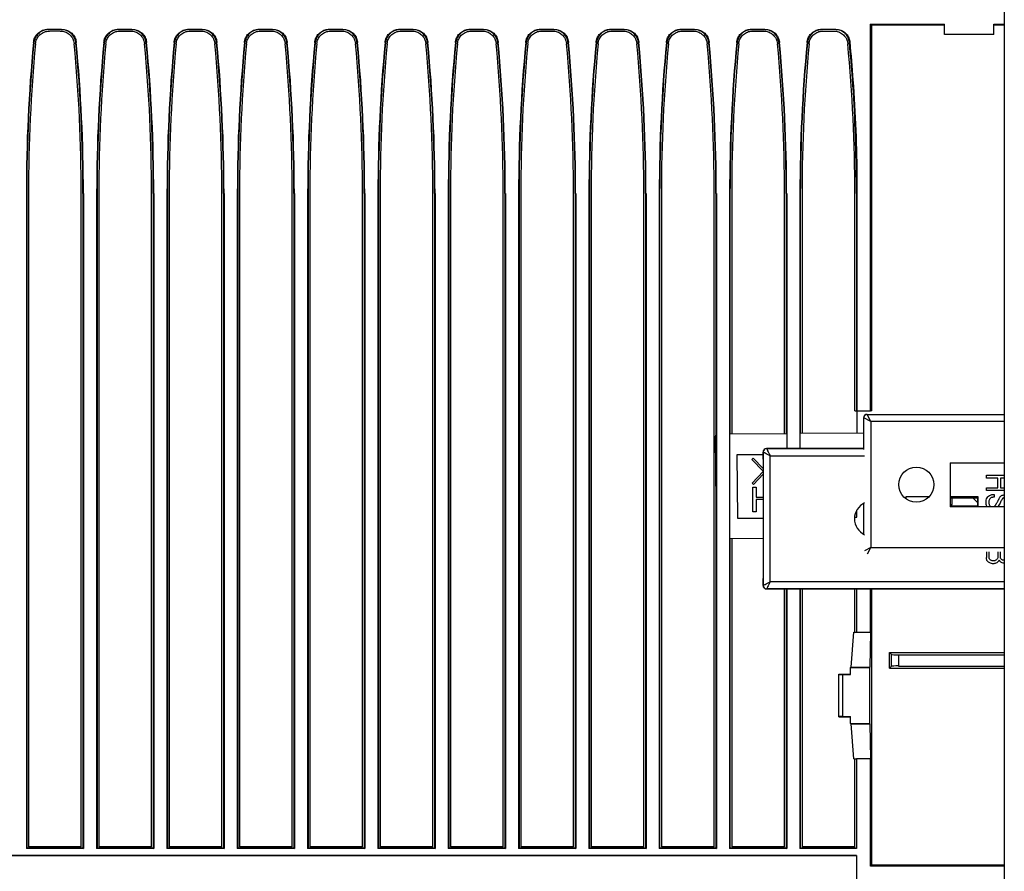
# Model space of a CAD drawing. Header units: millimetres. Extents: x 25 to 1935, y 715 to 2336.
# Tile 232 of 252: x 1741 to 1769, y 990 to 1014. Entities that reach past the tile are written whole.
import ezdxf

# ---------------------------------------------------------------- set-up
doc = ezdxf.new("R2010")
doc.units = ezdxf.units.MM
doc.header["$LTSCALE"] = 2
doc.layers.get('0').update_dxf_attribs({"color": 2})

msp = doc.modelspace()

# ---------------------------------------------------------------- linework, layer by layer
at = {"color": 2, "linetype": 'Continuous', "lineweight": 30}
for p, q in [((1769.013, 1017.107), (1769.013, 965.811)), ((1765.213, 1014.02), (1767.313, 1014.02)), ((1765.213, 1003.02), (1765.213, 1014.02)), ((1765.247, 1013.987), (1765.213, 1014.02)), ((1767.313, 1013.987), (1765.247, 1013.987)), ((1765.247, 1003.02), (1765.247, 1013.987)), ((1767.313, 1013.72), (1767.313, 1014.02)), ((1768.713, 1014.02), (1769.013, 1014.02)), ((1768.713, 1013.72), (1768.713, 1014.02)), ((1769.013, 1013.987), (1768.713, 1013.987)), ((1741.822, 1013.872), (1742.205, 1013.872)), ((1742.194, 1013.86), (1741.832, 1013.86)), ((1742.165, 1013.82), (1741.861, 1013.82)), ((1743.822, 1013.872), (1744.205, 1013.872)), ((1743.832, 1013.86), (1744.194, 1013.86)), ((1743.861, 1013.82), (1744.165, 1013.82)), ((1745.822, 1013.872), (1746.205, 1013.872)), ((1745.832, 1013.86), (1746.194, 1013.86)), ((1745.861, 1013.82), (1746.165, 1013.82)), ((1747.822, 1013.872), (1748.205, 1013.872)), ((1747.832, 1013.86), (1748.194, 1013.86)), ((1747.861, 1013.82), (1748.165, 1013.82)), ((1749.822, 1013.872), (1750.205, 1013.872)), ((1749.832, 1013.86), (1750.194, 1013.86)), ((1749.861, 1013.82), (1750.165, 1013.82)), ((1751.822, 1013.872), (1752.205, 1013.872)), ((1751.832, 1013.86), (1752.194, 1013.86)), ((1751.861, 1013.82), (1752.165, 1013.82)), ((1753.822, 1013.872), (1754.205, 1013.872)), ((1753.832, 1013.86), (1754.194, 1013.86)), ((1753.861, 1013.82), (1754.165, 1013.82)), ((1755.822, 1013.872), (1756.205, 1013.872)), ((1755.832, 1013.86), (1756.194, 1013.86)), ((1755.861, 1013.82), (1756.165, 1013.82)), ((1757.822, 1013.872), (1758.205, 1013.872)), ((1757.832, 1013.86), (1758.194, 1013.86)), ((1757.861, 1013.82), (1758.165, 1013.82)), ((1759.822, 1013.872), (1760.205, 1013.872)), ((1759.832, 1013.86), (1760.194, 1013.86)), ((1759.861, 1013.82), (1760.165, 1013.82)), ((1761.822, 1013.872), (1762.205, 1013.872)), ((1761.832, 1013.86), (1762.194, 1013.86)), ((1761.861, 1013.82), (1762.165, 1013.82)), ((1763.822, 1013.872), (1764.223, 1013.872)), ((1764.212, 1013.86), (1763.832, 1013.86)), ((1763.861, 1013.82), (1764.165, 1013.82)), ((1768.713, 1013.72), (1767.313, 1013.72)), ((1741.414, 1013.48), (1741.404, 1013.491)), ((1742.623, 1013.491), (1742.612, 1013.48)), ((1743.414, 1013.48), (1743.404, 1013.491)), ((1744.623, 1013.491), (1744.612, 1013.48)), ((1745.414, 1013.48), (1745.404, 1013.491)), ((1746.623, 1013.491), (1746.612, 1013.48)), ((1747.414, 1013.48), (1747.404, 1013.491)), ((1748.623, 1013.491), (1748.612, 1013.48)), ((1749.414, 1013.48), (1749.404, 1013.491)), ((1750.623, 1013.491), (1750.612, 1013.48)), ((1751.414, 1013.48), (1751.404, 1013.491)), ((1752.623, 1013.491), (1752.612, 1013.48)), ((1753.414, 1013.48), (1753.404, 1013.491)), ((1754.623, 1013.491), (1754.612, 1013.48)), ((1755.414, 1013.48), (1755.404, 1013.491)), ((1756.623, 1013.491), (1756.612, 1013.48)), ((1757.414, 1013.48), (1757.404, 1013.491)), ((1758.623, 1013.491), (1758.612, 1013.48)), ((1759.414, 1013.48), (1759.404, 1013.491)), ((1760.623, 1013.491), (1760.612, 1013.48)), ((1761.414, 1013.48), (1761.404, 1013.491)), ((1762.623, 1013.491), (1762.612, 1013.48)), ((1763.414, 1013.48), (1763.404, 1013.491)), ((1741.202, 1009.204), (1741.202, 990.569)), ((1741.202, 1009.204), (1741.213, 1009.204)), ((1741.213, 1009.204), (1741.213, 990.58)), ((1741.263, 1009.204), (1741.263, 990.62)), ((1742.763, 990.62), (1742.763, 1009.204)), ((1742.813, 1009.204), (1742.813, 990.58)), ((1742.825, 1009.204), (1742.813, 1009.204)), ((1742.825, 1009.204), (1742.825, 990.569)), ((1743.202, 1009.204), (1743.202, 990.569)), ((1743.202, 1009.204), (1743.213, 1009.204)), ((1743.213, 1009.204), (1743.213, 990.58)), ((1743.263, 1009.204), (1743.263, 990.62)), ((1744.763, 990.62), (1744.763, 1009.204)), ((1744.813, 1009.204), (1744.813, 990.58)), ((1744.825, 1009.204), (1744.813, 1009.204)), ((1744.825, 1009.204), (1744.825, 990.569)), ((1745.202, 1009.204), (1745.202, 990.569)), ((1745.202, 1009.204), (1745.213, 1009.204)), ((1745.213, 1009.204), (1745.213, 990.58)), ((1745.263, 1009.204), (1745.263, 990.62)), ((1746.763, 990.62), (1746.763, 1009.204)), ((1746.813, 1009.204), (1746.813, 990.58)), ((1746.825, 1009.204), (1746.813, 1009.204)), ((1746.825, 1009.204), (1746.825, 990.569)), ((1747.202, 1009.204), (1747.202, 990.569)), ((1747.202, 1009.204), (1747.213, 1009.204)), ((1747.213, 1009.204), (1747.213, 990.58)), ((1747.263, 1009.204), (1747.263, 990.62)), ((1748.763, 990.62), (1748.763, 1009.204)), ((1748.813, 1009.204), (1748.813, 990.58)), ((1748.825, 1009.204), (1748.813, 1009.204)), ((1748.825, 1009.204), (1748.825, 990.569)), ((1749.202, 1009.204), (1749.202, 990.569)), ((1749.202, 1009.204), (1749.213, 1009.204)), ((1749.213, 1009.204), (1749.213, 990.58)), ((1749.263, 1009.204), (1749.263, 990.62)), ((1750.763, 990.62), (1750.763, 1009.204)), ((1750.813, 1009.204), (1750.813, 990.58)), ((1750.825, 1009.204), (1750.813, 1009.204)), ((1750.825, 1009.204), (1750.825, 990.569)), ((1751.202, 1009.204), (1751.202, 990.569)), ((1751.202, 1009.204), (1751.213, 1009.204)), ((1751.213, 1009.204), (1751.213, 990.58)), ((1751.263, 1009.204), (1751.263, 990.62)), ((1752.763, 990.62), (1752.763, 1009.204)), ((1752.813, 1009.204), (1752.813, 990.58)), ((1752.825, 1009.204), (1752.813, 1009.204)), ((1752.825, 1009.204), (1752.825, 990.569)), ((1753.202, 1009.204), (1753.202, 990.569)), ((1753.202, 1009.204), (1753.213, 1009.204)), ((1753.213, 1009.204), (1753.213, 990.58)), ((1753.263, 1009.204), (1753.263, 990.62)), ((1754.763, 990.62), (1754.763, 1009.204)), ((1754.813, 1009.204), (1754.813, 990.58)), ((1754.825, 1009.204), (1754.813, 1009.204)), ((1754.825, 1009.204), (1754.825, 990.569)), ((1755.202, 1009.204), (1755.202, 990.569)), ((1755.202, 1009.204), (1755.213, 1009.204)), ((1755.213, 1009.204), (1755.213, 990.58)), ((1755.263, 1009.204), (1755.263, 990.62)), ((1756.763, 990.62), (1756.763, 1009.204)), ((1756.813, 1009.204), (1756.813, 990.58)), ((1756.825, 1009.204), (1756.813, 1009.204)), ((1756.825, 1009.204), (1756.825, 990.569)), ((1757.202, 1009.204), (1757.202, 990.569)), ((1757.202, 1009.204), (1757.213, 1009.204)), ((1757.213, 1009.204), (1757.213, 990.58)), ((1757.263, 1009.204), (1757.263, 990.62)), ((1758.763, 990.62), (1758.763, 1009.204)), ((1758.813, 1009.204), (1758.813, 990.58)), ((1758.825, 1009.204), (1758.813, 1009.204)), ((1758.825, 1009.204), (1758.825, 990.569)), ((1759.202, 1009.204), (1759.202, 990.569)), ((1759.202, 1009.204), (1759.213, 1009.204)), ((1759.213, 1009.204), (1759.213, 990.58)), ((1759.263, 1009.204), (1759.263, 990.62)), ((1760.763, 990.62), (1760.763, 1009.204)), ((1760.813, 1009.204), (1760.813, 1002.334)), ((1760.825, 1009.204), (1760.813, 1009.204)), ((1760.825, 1009.204), (1760.825, 990.569)), ((1761.202, 1009.204), (1761.202, 990.569)), ((1761.202, 1009.204), (1761.213, 1009.204)), ((1761.213, 1009.204), (1761.213, 1002.361)), ((1761.263, 1009.204), (1761.263, 1002.361)), ((1762.763, 1002.375), (1762.763, 1009.204)), ((1762.813, 1009.204), (1762.813, 1002.375)), ((1762.825, 1009.204), (1762.813, 1009.204)), ((1762.825, 1009.204), (1762.825, 1001.944)), ((1763.202, 1009.204), (1763.202, 1001.944)), ((1763.202, 1009.204), (1763.213, 1009.204)), ((1763.213, 1009.204), (1763.213, 1002.379)), ((1763.263, 1009.204), (1763.263, 1002.379)), ((1764.763, 1009.004), (1764.763, 1009.204)), ((1764.813, 1009.204), (1764.813, 1003.02)), ((1764.825, 1009.204), (1764.813, 1009.204)), ((1764.825, 1009.204), (1764.825, 1003.02)), ((1764.763, 1003.02), (1764.763, 1009.004)), ((1764.763, 1003.02), (1764.813, 1003.02)), ((1764.813, 1003.02), (1764.825, 1003.02)), ((1764.825, 1003.02), (1765.213, 1003.02)), ((1764.825, 1003.02), (1764.825, 1002.393)), ((1765.247, 1003.02), (1765.213, 1003.02)), ((1765.015, 1002.815), (1765.013, 1002.817)), ((1765.013, 1002.817), (1765.013, 1002.617)), ((1765.215, 1002.715), (1765.015, 1002.815)), ((1765.015, 1001.914), (1765.015, 1002.815)), ((1765.113, 1002.917), (1765.115, 1002.915)), ((1765.113, 1002.917), (1769.013, 1002.917)), ((1765.215, 1002.715), (1765.115, 1002.915)), ((1765.115, 1002.915), (1769.013, 1002.915)), ((1765.013, 1002.617), (1765.013, 1001.943)), ((1765.215, 1002.715), (1765.215, 999.126)), ((1769.013, 1002.715), (1765.215, 1002.715)), ((1760.818, 1000.396), (1760.801, 1002.297)), ((1761.209, 1002.361), (1762.818, 1002.375)), ((1763.209, 1002.379), (1765.013, 1002.395)), ((1762.255, 1001.942), (1762.253, 1001.944)), ((1762.253, 1001.944), (1765.013, 1001.944)), ((1765.014, 1001.942), (1762.255, 1001.942)), ((1762.153, 1001.769), (1761.405, 1001.762)), ((1761.405, 1001.762), (1761.422, 999.963)), ((1761.835, 1001.63), (1761.871, 1001.67)), ((1762.153, 1001.306), (1761.835, 1001.63)), ((1761.871, 1001.67), (1762.153, 1001.381)), ((1762.155, 1001.842), (1762.153, 1001.844)), ((1762.153, 1001.644), (1762.153, 1001.844)), ((1762.153, 1001.644), (1762.153, 998.251)), ((1762.155, 1001.842), (1762.155, 998.052)), ((1762.355, 998.152), (1762.355, 1001.742)), ((1762.355, 1001.742), (1765.042, 1001.742)), ((1767.471, 1001.541), (1769.013, 1001.541)), ((1767.471, 1001.541), (1767.471, 1000.299)), ((1767.471, 1001.541), (1767.476, 1001.536)), ((1761.841, 1000.965), (1762.153, 1001.294)), ((1762.153, 1001.218), (1761.878, 1000.925)), ((1768.504, 1001.188), (1769.013, 1001.188)), ((1768.504, 1001.107), (1768.504, 1001.188)), ((1768.828, 1001.107), (1768.504, 1001.107)), ((1768.828, 1000.829), (1768.828, 1001.107)), ((1769.013, 1001.107), (1768.905, 1001.107)), ((1768.905, 1001.107), (1768.905, 1000.829)), ((1760.813, 1000.895), (1760.813, 990.58)), ((1761.878, 1000.925), (1761.841, 1000.965)), ((1761.86, 1000.844), (1761.956, 1000.845)), ((1761.866, 1000.144), (1761.86, 1000.844)), ((1761.956, 1000.845), (1761.958, 1000.565)), ((1768.504, 1000.748), (1768.504, 1000.829)), ((1768.504, 1000.829), (1768.828, 1000.829)), ((1768.905, 1000.829), (1769.013, 1000.829)), ((1761.958, 1000.565), (1762.153, 1000.566)), ((1762.153, 1000.499), (1761.959, 1000.497)), ((1761.959, 1000.497), (1761.962, 1000.145)), ((1766.868, 1000.568), (1766.211, 1000.568)), ((1766.211, 1000.568), (1766.211, 1000.522)), ((1766.222, 1000.558), (1766.211, 1000.568)), ((1768.274, 1000.568), (1767.476, 1000.568)), ((1767.497, 1000.547), (1768.253, 1000.547)), ((1767.524, 1000.547), (1767.524, 1000.352)), ((1768.253, 1000.414), (1768.12, 1000.547)), ((1768.253, 1000.547), (1768.274, 1000.568)), ((1768.253, 1000.547), (1768.253, 1000.32)), ((1768.274, 1000.305), (1768.274, 1000.568)), ((1769.013, 1000.748), (1768.504, 1000.748)), ((1768.722, 1000.639), (1768.722, 1000.56)), ((1765.013, 1000.386), (1765.013, 999.508)), ((1765.015, 999.508), (1765.015, 1000.387)), ((1767.471, 1000.299), (1767.524, 1000.352)), ((1767.471, 1000.299), (1769.013, 1000.299)), ((1767.534, 1000.32), (1767.524, 1000.352)), ((1767.534, 1000.32), (1768.258, 1000.32)), ((1768.613, 1000.311), (1768.625, 1000.302)), ((1761.422, 999.963), (1762.153, 999.969)), ((1761.962, 1000.145), (1761.866, 1000.144)), ((1764.755, 999.992), (1764.821, 999.993)), ((1764.821, 999.993), (1764.82, 1000.196)), ((1761.209, 999.385), (1762.153, 999.394)), ((1761.213, 999.385), (1761.213, 990.58)), ((1761.263, 999.386), (1761.263, 990.62)), ((1765.215, 999.126), (1765.042, 999.039)), ((1765.128, 998.952), (1765.215, 999.126)), ((1765.215, 999.126), (1769.013, 999.126)), ((1768.504, 999.006), (1768.504, 998.843)), ((1768.581, 998.861), (1768.581, 999.006)), ((1768.828, 999.006), (1768.828, 998.861)), ((1768.905, 998.85), (1768.905, 999.006)), ((1762.153, 998.051), (1762.153, 998.251)), ((1762.153, 998.051), (1762.155, 998.052)), ((1769.013, 998.152), (1762.355, 998.152)), ((1762.253, 997.951), (1762.255, 997.952)), ((1769.013, 997.951), (1762.253, 997.951)), ((1762.255, 997.952), (1769.013, 997.952)), ((1762.763, 990.62), (1762.763, 997.951)), ((1762.813, 997.951), (1762.813, 990.58)), ((1762.825, 997.951), (1762.825, 990.569)), ((1763.202, 997.951), (1763.202, 990.569)), ((1763.213, 997.951), (1763.213, 990.58)), ((1763.263, 997.951), (1763.263, 990.62)), ((1764.763, 996.72), (1764.763, 997.951)), ((1764.813, 997.951), (1764.813, 996.72)), ((1765.213, 996.72), (1765.213, 997.951)), ((1765.247, 990.104), (1765.247, 997.951)), ((1764.663, 995.728), (1764.731, 996.72)), ((1764.731, 996.72), (1764.813, 996.72)), ((1764.813, 996.72), (1765.213, 996.72)), ((1765.213, 996.72), (1765.189, 995.728)), ((1765.81, 996.084), (1765.753, 996.14)), ((1765.753, 996.14), (1769.013, 996.14)), ((1765.753, 995.7), (1765.753, 996.14)), ((1765.81, 995.757), (1765.81, 996.084)), ((1766.01, 996.08), (1766.01, 995.76)), ((1766.01, 996.08), (1769.013, 996.08)), ((1764.643, 995.72), (1764.663, 995.728)), ((1764.663, 995.728), (1765.189, 995.728)), ((1765.189, 995.728), (1765.182, 995.72)), ((1765.81, 995.757), (1765.753, 995.7)), ((1766.01, 995.76), (1769.013, 995.76)), ((1764.313, 995.522), (1764.313, 995.527)), ((1764.313, 995.527), (1764.643, 995.527)), ((1764.313, 994.319), (1764.313, 995.522)), ((1764.413, 995.52), (1764.413, 994.32)), ((1764.413, 995.52), (1764.643, 995.52)), ((1764.643, 995.72), (1765.182, 995.72)), ((1764.643, 995.52), (1764.643, 995.72)), ((1765.182, 995.72), (1765.182, 994.12)), ((1765.753, 995.7), (1769.013, 995.7)), ((1764.313, 994.313), (1764.313, 994.319)), ((1764.313, 994.313), (1764.643, 994.313)), ((1764.413, 994.32), (1764.643, 994.32)), ((1764.643, 994.12), (1764.643, 994.32)), ((1764.643, 994.12), (1765.182, 994.12)), ((1764.663, 994.113), (1764.643, 994.12)), ((1764.663, 994.113), (1765.189, 994.113)), ((1764.731, 993.12), (1764.663, 994.113)), ((1765.182, 994.12), (1765.189, 994.113)), ((1765.189, 994.113), (1765.213, 993.12)), ((1764.731, 993.12), (1764.813, 993.12)), ((1764.763, 990.62), (1764.763, 993.12)), ((1765.213, 993.12), (1764.813, 993.12)), ((1764.813, 993.12), (1764.813, 990.569)), ((1765.213, 990.07), (1765.213, 993.12)), ((1741.213, 990.58), (1741.202, 990.569)), ((1742.825, 990.569), (1741.202, 990.569)), ((1742.813, 990.58), (1741.213, 990.58)), ((1742.763, 990.62), (1741.263, 990.62)), ((1742.813, 990.58), (1742.825, 990.569)), ((1743.213, 990.58), (1743.202, 990.569)), ((1744.825, 990.569), (1743.202, 990.569)), ((1744.813, 990.58), (1743.213, 990.58)), ((1744.763, 990.62), (1743.263, 990.62)), ((1744.813, 990.58), (1744.825, 990.569)), ((1745.213, 990.58), (1745.202, 990.569)), ((1746.825, 990.569), (1745.202, 990.569)), ((1746.813, 990.58), (1745.213, 990.58)), ((1746.763, 990.62), (1745.263, 990.62)), ((1746.813, 990.58), (1746.825, 990.569)), ((1747.213, 990.58), (1747.202, 990.569)), ((1748.825, 990.569), (1747.202, 990.569)), ((1748.813, 990.58), (1747.213, 990.58)), ((1748.763, 990.62), (1747.263, 990.62)), ((1748.813, 990.58), (1748.825, 990.569)), ((1749.213, 990.58), (1749.202, 990.569)), ((1750.825, 990.569), (1749.202, 990.569)), ((1750.813, 990.58), (1749.213, 990.58)), ((1750.763, 990.62), (1749.263, 990.62)), ((1750.813, 990.58), (1750.825, 990.569)), ((1751.213, 990.58), (1751.202, 990.569)), ((1752.825, 990.569), (1751.202, 990.569)), ((1752.813, 990.58), (1751.213, 990.58)), ((1752.763, 990.62), (1751.263, 990.62)), ((1752.813, 990.58), (1752.825, 990.569)), ((1753.213, 990.58), (1753.202, 990.569)), ((1754.825, 990.569), (1753.202, 990.569)), ((1754.813, 990.58), (1753.213, 990.58)), ((1754.763, 990.62), (1753.263, 990.62)), ((1754.813, 990.58), (1754.825, 990.569)), ((1755.213, 990.58), (1755.202, 990.569)), ((1756.825, 990.569), (1755.202, 990.569)), ((1756.813, 990.58), (1755.213, 990.58)), ((1756.763, 990.62), (1755.263, 990.62)), ((1756.813, 990.58), (1756.825, 990.569)), ((1757.213, 990.58), (1757.202, 990.569)), ((1758.825, 990.569), (1757.202, 990.569)), ((1758.813, 990.58), (1757.213, 990.58)), ((1758.763, 990.62), (1757.263, 990.62)), ((1758.813, 990.58), (1758.825, 990.569)), ((1759.213, 990.58), (1759.202, 990.569)), ((1760.825, 990.569), (1759.202, 990.569)), ((1760.813, 990.58), (1759.213, 990.58)), ((1760.763, 990.62), (1759.263, 990.62)), ((1760.813, 990.58), (1760.825, 990.569)), ((1761.213, 990.58), (1761.202, 990.569)), ((1762.825, 990.569), (1761.202, 990.569)), ((1762.813, 990.58), (1761.213, 990.58)), ((1762.763, 990.62), (1761.263, 990.62)), ((1762.813, 990.58), (1762.825, 990.569)), ((1763.213, 990.58), (1763.202, 990.569)), ((1764.813, 990.569), (1763.202, 990.569)), ((1764.813, 990.58), (1763.213, 990.58)), ((1764.763, 990.62), (1763.263, 990.62)), ((1764.813, 990.369), (1661.213, 990.369)), ((1764.813, 990.359), (1661.213, 990.359)), ((1764.813, 990.369), (1764.813, 989.472)), ((1765.247, 990.104), (1765.213, 990.07)), ((1769.013, 990.07), (1765.213, 990.07)), ((1765.247, 990.104), (1769.013, 990.104))]:
    msp.add_line(p, q, dxfattribs=at)
at = {"color": 2, "linetype": 'Continuous', "lineweight": 30, "flags": 128}
for points in [[(1741.822, 1013.872), (1741.827, 1013.866), (1741.832, 1013.86)], [(1742.194, 1013.86), (1742.199, 1013.866), (1742.205, 1013.872)], [(1743.822, 1013.872), (1743.827, 1013.866), (1743.832, 1013.86)], [(1744.194, 1013.86), (1744.199, 1013.866), (1744.205, 1013.872)], [(1745.822, 1013.872), (1745.827, 1013.866), (1745.832, 1013.86)], [(1746.194, 1013.86), (1746.199, 1013.866), (1746.205, 1013.872)], [(1747.822, 1013.872), (1747.827, 1013.866), (1747.832, 1013.86)], [(1748.194, 1013.86), (1748.199, 1013.866), (1748.205, 1013.872)], [(1749.822, 1013.872), (1749.827, 1013.866), (1749.832, 1013.86)], [(1750.194, 1013.86), (1750.199, 1013.866), (1750.205, 1013.872)], [(1751.822, 1013.872), (1751.827, 1013.866), (1751.832, 1013.86)], [(1752.194, 1013.86), (1752.199, 1013.866), (1752.205, 1013.872)], [(1753.822, 1013.872), (1753.827, 1013.866), (1753.832, 1013.86)], [(1754.194, 1013.86), (1754.199, 1013.866), (1754.205, 1013.872)], [(1755.822, 1013.872), (1755.827, 1013.866), (1755.832, 1013.86)], [(1756.194, 1013.86), (1756.199, 1013.866), (1756.205, 1013.872)], [(1757.822, 1013.872), (1757.827, 1013.866), (1757.832, 1013.86)], [(1758.194, 1013.86), (1758.199, 1013.866), (1758.205, 1013.872)], [(1759.822, 1013.872), (1759.827, 1013.866), (1759.832, 1013.86)], [(1760.194, 1013.86), (1760.199, 1013.866), (1760.205, 1013.872)], [(1761.822, 1013.872), (1761.827, 1013.866), (1761.832, 1013.86)], [(1762.194, 1013.86), (1762.199, 1013.866), (1762.205, 1013.872)], [(1763.822, 1013.872), (1763.827, 1013.866), (1763.832, 1013.86)], [(1764.212, 1013.86), (1764.213, 1013.861), (1764.217, 1013.866), (1764.22, 1013.869), (1764.223, 1013.872)], [(1764.621, 1013.51), (1764.618, 1013.506), (1764.615, 1013.503), (1764.611, 1013.498)]]:
    msp.add_lwpolyline(points, dxfattribs=at)
at = {"color": 2, "linetype": 'Continuous', "lineweight": 30}
msp.add_circle((1766.513, 1000.92), 0.5, dxfattribs=at)
for centre, radius, start, end in [((1786.813, 1009.204), 45.611, 174.6066, 180), ((1786.813, 1009.204), 45.6, 174.6198, 180), ((1786.813, 1009.204), 45.55, 174.6418, 180), ((1697.213, 1009.204), 45.55, 0, 5.3582), ((1697.213, 1009.204), 45.6, 0, 5.3802), ((1697.213, 1009.204), 45.611, 0, 5.3934), ((1788.813, 1009.204), 45.611, 174.6066, 180), ((1788.813, 1009.204), 45.6, 174.6198, 180), ((1788.813, 1009.204), 45.55, 174.6418, 180), ((1699.213, 1009.204), 45.55, 0, 5.3582), ((1699.213, 1009.204), 45.6, 0, 5.3802), ((1699.213, 1009.204), 45.611, 0, 5.3934), ((1790.813, 1009.204), 45.611, 174.6066, 180), ((1790.813, 1009.204), 45.6, 174.6198, 180), ((1790.813, 1009.204), 45.55, 174.6418, 180), ((1701.213, 1009.204), 45.55, 0, 5.3582), ((1701.213, 1009.204), 45.6, 0, 5.3802), ((1701.213, 1009.204), 45.611, 0, 5.3934), ((1792.813, 1009.204), 45.611, 174.6066, 180), ((1792.813, 1009.204), 45.6, 174.6198, 180), ((1792.813, 1009.204), 45.55, 174.6418, 180), ((1703.213, 1009.204), 45.55, 0, 5.3582), ((1703.213, 1009.204), 45.6, 0, 5.3802), ((1703.213, 1009.204), 45.611, 0, 5.3934), ((1794.813, 1009.204), 45.611, 174.6066, 180), ((1794.813, 1009.204), 45.6, 174.6198, 180), ((1794.813, 1009.204), 45.55, 174.6418, 180), ((1705.213, 1009.204), 45.55, 0, 5.3582), ((1705.213, 1009.204), 45.6, 0, 5.3802), ((1705.213, 1009.204), 45.611, 0, 5.3934), ((1796.813, 1009.204), 45.611, 174.6066, 180), ((1796.813, 1009.204), 45.6, 174.6198, 180), ((1796.813, 1009.204), 45.55, 174.6418, 180), ((1707.213, 1009.204), 45.55, 0, 5.3582), ((1707.213, 1009.204), 45.6, 0, 5.3802), ((1707.213, 1009.204), 45.611, 0, 5.3934), ((1798.813, 1009.204), 45.611, 174.6066, 180), ((1798.813, 1009.204), 45.6, 174.6198, 180), ((1798.813, 1009.204), 45.55, 174.6418, 180), ((1709.213, 1009.204), 45.55, 0, 5.3582), ((1709.213, 1009.204), 45.6, 0, 5.3802), ((1709.213, 1009.204), 45.611, 0, 5.3934), ((1800.813, 1009.204), 45.611, 174.6066, 180), ((1800.813, 1009.204), 45.6, 174.6198, 180), ((1800.813, 1009.204), 45.55, 174.6418, 180), ((1711.213, 1009.204), 45.55, 0, 5.3582), ((1711.213, 1009.204), 45.6, 0, 5.3802), ((1711.213, 1009.204), 45.611, 0, 5.3934), ((1802.813, 1009.204), 45.611, 174.6066, 180), ((1802.813, 1009.204), 45.6, 174.6198, 180), ((1802.813, 1009.204), 45.55, 174.6418, 180), ((1713.213, 1009.204), 45.55, 0, 5.3582), ((1713.213, 1009.204), 45.6, 0, 5.3802), ((1713.213, 1009.204), 45.611, 0, 5.3934), ((1804.813, 1009.204), 45.611, 174.6066, 180), ((1804.813, 1009.204), 45.6, 174.6198, 180), ((1804.813, 1009.204), 45.55, 174.6418, 180), ((1715.213, 1009.204), 45.55, 0, 5.3582), ((1715.213, 1009.204), 45.6, 0, 5.3802), ((1715.213, 1009.204), 45.611, 0, 5.3934), ((1806.813, 1009.204), 45.611, 174.6066, 180), ((1806.813, 1009.204), 45.6, 174.6198, 180), ((1806.813, 1009.204), 45.55, 174.6418, 180), ((1717.213, 1009.204), 45.55, 0, 5.3582), ((1717.213, 1009.204), 45.6, 0, 5.3802), ((1717.213, 1009.204), 45.611, 0, 5.3934), ((1808.813, 1009.204), 45.611, 174.6066, 180), ((1808.813, 1009.204), 45.6, 174.6198, 180), ((1808.813, 1009.204), 45.55, 174.6418, 180), ((1719.213, 1009.204), 45.55, 0, 5.3582), ((1765.115, 1002.815), 0.1, 90.0051, 179.9949), ((1762.255, 1001.842), 0.1, 90.0057, 179.9949), ((1765.253, 999.947), 0.5, 115.0181, 244.9819), ((1762.255, 998.052), 0.1, 180.0051, 269.9949)]:
    msp.add_arc(centre, radius, start, end, dxfattribs=at)
for centre, major_axis, ratio, start_param, end_param in [((1765.113, 1002.817), (0.0707, -0.0707), 0.999924, 2.356233, 3.926953), ((1760.861, 1002.298), (0.0502, -0.0328), 0.999505, 3.061337, 3.729308), ((1762.253, 1001.844), (-0.0707, 0.0707), 0.999924, 5.497825, 7.068545), ((1762.253, 998.051), (0.0707, 0.0707), 0.999924, 2.356233, 3.926953), ((1766.01, 996.084), (0.2, 0), 0.017455, 3.159046, 4.712389), ((1766.01, 995.757), (0.2, 0), 0.017455, 1.570796, 3.124139), ((1764.413, 995.522), (0.1, 0), 0.017455, 3.141593, 4.712389), ((1764.413, 994.319), (0.1, 0), 0.017455, 1.570796, 3.141593)]:
    msp.add_ellipse(centre, major_axis=major_axis, ratio=ratio, start_param=start_param, end_param=end_param, dxfattribs=at)
for points, knots in [([(1741.404, 1013.491), (1741.413, 1013.538), (1741.431, 1013.631), (1741.515, 1013.75), (1741.63, 1013.834), (1741.739, 1013.869), (1741.804, 1013.871), (1741.822, 1013.872)], [0, 0, 0, 0, 0.228399, 0.456799, 0.685167, 0.913525, 1, 1, 1, 1]), ([(1741.832, 1013.86), (1741.785, 1013.856), (1741.69, 1013.847), (1741.565, 1013.774), (1741.47, 1013.668), (1741.425, 1013.562), (1741.416, 1013.498), (1741.414, 1013.48)], [0, 0, 0, 0, 0.2283629, 0.4567272, 0.6850593, 0.9133824, 1, 1, 1, 1]), ([(1741.462, 1013.458), (1741.471, 1013.502), (1741.488, 1013.591), (1741.568, 1013.704), (1741.677, 1013.784), (1741.782, 1013.817), (1741.844, 1013.82), (1741.861, 1013.82)], [0, 0, 0, 0, 0.227964, 0.455923, 0.684031, 0.912408, 1, 1, 1, 1]), ([(1742.165, 1013.82), (1742.21, 1013.816), (1742.301, 1013.807), (1742.421, 1013.738), (1742.511, 1013.636), (1742.554, 1013.536), (1742.562, 1013.475), (1742.564, 1013.458)], [0, 0, 0, 0, 0.22861, 0.457225, 0.685714, 0.913942, 1, 1, 1, 1]), ([(1742.612, 1013.48), (1742.603, 1013.526), (1742.585, 1013.62), (1742.501, 1013.738), (1742.386, 1013.823), (1742.277, 1013.857), (1742.212, 1013.86), (1742.194, 1013.86)], [0, 0, 0, 0, 0.228363, 0.456727, 0.685059, 0.913382, 1, 1, 1, 1]), ([(1742.205, 1013.872), (1742.252, 1013.867), (1742.346, 1013.858), (1742.472, 1013.786), (1742.567, 1013.679), (1742.612, 1013.573), (1742.62, 1013.509), (1742.623, 1013.491)], [0, 0, 0, 0, 0.228399, 0.456799, 0.685167, 0.913525, 1, 1, 1, 1]), ([(1743.404, 1013.491), (1743.413, 1013.538), (1743.431, 1013.631), (1743.515, 1013.75), (1743.63, 1013.834), (1743.739, 1013.869), (1743.804, 1013.871), (1743.822, 1013.872)], [0, 0, 0, 0, 0.228399, 0.456799, 0.685167, 0.913525, 1, 1, 1, 1]), ([(1743.832, 1013.86), (1743.785, 1013.856), (1743.69, 1013.847), (1743.565, 1013.774), (1743.47, 1013.668), (1743.425, 1013.562), (1743.416, 1013.498), (1743.414, 1013.48)], [0, 0, 0, 0, 0.2283629, 0.4567272, 0.6850593, 0.9133824, 1, 1, 1, 1]), ([(1743.462, 1013.458), (1743.471, 1013.502), (1743.488, 1013.591), (1743.568, 1013.704), (1743.677, 1013.784), (1743.782, 1013.817), (1743.844, 1013.82), (1743.861, 1013.82)], [0, 0, 0, 0, 0.227964, 0.4559225, 0.684031, 0.9124081, 1, 1, 1, 1]), ([(1744.165, 1013.82), (1744.21, 1013.816), (1744.301, 1013.807), (1744.421, 1013.738), (1744.511, 1013.636), (1744.554, 1013.536), (1744.562, 1013.475), (1744.564, 1013.458)], [0, 0, 0, 0, 0.22861, 0.457225, 0.685714, 0.913942, 1, 1, 1, 1]), ([(1744.612, 1013.48), (1744.603, 1013.526), (1744.585, 1013.62), (1744.501, 1013.738), (1744.386, 1013.823), (1744.277, 1013.857), (1744.212, 1013.86), (1744.194, 1013.86)], [0, 0, 0, 0, 0.228363, 0.456727, 0.685059, 0.913382, 1, 1, 1, 1]), ([(1744.205, 1013.872), (1744.252, 1013.867), (1744.346, 1013.858), (1744.472, 1013.786), (1744.567, 1013.679), (1744.612, 1013.573), (1744.62, 1013.509), (1744.623, 1013.491)], [0, 0, 0, 0, 0.228399, 0.456799, 0.685167, 0.913525, 1, 1, 1, 1]), ([(1745.404, 1013.491), (1745.413, 1013.538), (1745.431, 1013.631), (1745.515, 1013.75), (1745.63, 1013.834), (1745.739, 1013.869), (1745.804, 1013.871), (1745.822, 1013.872)], [0, 0, 0, 0, 0.228399, 0.456799, 0.685167, 0.913525, 1, 1, 1, 1]), ([(1745.832, 1013.86), (1745.785, 1013.856), (1745.69, 1013.847), (1745.565, 1013.774), (1745.47, 1013.668), (1745.425, 1013.562), (1745.416, 1013.498), (1745.414, 1013.48)], [0, 0, 0, 0, 0.228363, 0.456727, 0.685059, 0.913382, 1, 1, 1, 1]), ([(1745.462, 1013.458), (1745.471, 1013.502), (1745.488, 1013.591), (1745.568, 1013.704), (1745.677, 1013.784), (1745.782, 1013.817), (1745.844, 1013.82), (1745.861, 1013.82)], [0, 0, 0, 0, 0.227964, 0.455923, 0.684031, 0.912408, 1, 1, 1, 1]), ([(1746.165, 1013.82), (1746.21, 1013.816), (1746.301, 1013.807), (1746.421, 1013.738), (1746.511, 1013.636), (1746.554, 1013.536), (1746.562, 1013.475), (1746.564, 1013.458)], [0, 0, 0, 0, 0.22861, 0.457225, 0.685714, 0.913942, 1, 1, 1, 1]), ([(1746.612, 1013.48), (1746.603, 1013.526), (1746.585, 1013.62), (1746.501, 1013.738), (1746.386, 1013.823), (1746.277, 1013.857), (1746.212, 1013.86), (1746.194, 1013.86)], [0, 0, 0, 0, 0.228363, 0.456727, 0.685059, 0.913382, 1, 1, 1, 1]), ([(1746.205, 1013.872), (1746.252, 1013.867), (1746.346, 1013.858), (1746.472, 1013.786), (1746.567, 1013.679), (1746.612, 1013.573), (1746.62, 1013.509), (1746.623, 1013.491)], [0, 0, 0, 0, 0.228399, 0.456799, 0.685167, 0.913525, 1, 1, 1, 1]), ([(1747.404, 1013.491), (1747.413, 1013.538), (1747.431, 1013.631), (1747.515, 1013.75), (1747.63, 1013.834), (1747.739, 1013.869), (1747.804, 1013.871), (1747.822, 1013.872)], [0, 0, 0, 0, 0.228399, 0.456799, 0.685167, 0.913525, 1, 1, 1, 1]), ([(1747.832, 1013.86), (1747.785, 1013.856), (1747.69, 1013.847), (1747.565, 1013.774), (1747.47, 1013.668), (1747.425, 1013.562), (1747.416, 1013.498), (1747.414, 1013.48)], [0, 0, 0, 0, 0.228363, 0.456727, 0.685059, 0.913382, 1, 1, 1, 1]), ([(1747.462, 1013.458), (1747.471, 1013.502), (1747.488, 1013.591), (1747.568, 1013.704), (1747.677, 1013.784), (1747.782, 1013.817), (1747.844, 1013.82), (1747.861, 1013.82)], [0, 0, 0, 0, 0.227964, 0.455923, 0.684031, 0.912408, 1, 1, 1, 1]), ([(1748.165, 1013.82), (1748.21, 1013.816), (1748.301, 1013.807), (1748.421, 1013.738), (1748.511, 1013.636), (1748.554, 1013.536), (1748.562, 1013.475), (1748.564, 1013.458)], [0, 0, 0, 0, 0.22861, 0.457225, 0.685714, 0.913942, 1, 1, 1, 1]), ([(1748.612, 1013.48), (1748.603, 1013.526), (1748.585, 1013.62), (1748.501, 1013.738), (1748.386, 1013.823), (1748.277, 1013.857), (1748.212, 1013.86), (1748.194, 1013.86)], [0, 0, 0, 0, 0.228363, 0.456727, 0.685059, 0.913382, 1, 1, 1, 1]), ([(1748.205, 1013.872), (1748.252, 1013.867), (1748.346, 1013.858), (1748.472, 1013.786), (1748.567, 1013.679), (1748.612, 1013.573), (1748.62, 1013.509), (1748.623, 1013.491)], [0, 0, 0, 0, 0.2283986, 0.4567987, 0.6851666, 0.9135255, 1, 1, 1, 1]), ([(1749.404, 1013.491), (1749.413, 1013.538), (1749.431, 1013.631), (1749.515, 1013.75), (1749.63, 1013.834), (1749.739, 1013.869), (1749.804, 1013.871), (1749.822, 1013.872)], [0, 0, 0, 0, 0.228399, 0.456799, 0.685167, 0.913525, 1, 1, 1, 1]), ([(1749.832, 1013.86), (1749.785, 1013.856), (1749.69, 1013.847), (1749.565, 1013.774), (1749.47, 1013.668), (1749.425, 1013.562), (1749.416, 1013.498), (1749.414, 1013.48)], [0, 0, 0, 0, 0.228363, 0.456727, 0.685059, 0.913382, 1, 1, 1, 1]), ([(1749.462, 1013.458), (1749.471, 1013.502), (1749.488, 1013.591), (1749.568, 1013.704), (1749.677, 1013.784), (1749.782, 1013.817), (1749.844, 1013.82), (1749.861, 1013.82)], [0, 0, 0, 0, 0.227964, 0.4559225, 0.684031, 0.9124081, 1, 1, 1, 1]), ([(1750.165, 1013.82), (1750.21, 1013.816), (1750.301, 1013.807), (1750.421, 1013.738), (1750.511, 1013.636), (1750.554, 1013.536), (1750.562, 1013.475), (1750.564, 1013.458)], [0, 0, 0, 0, 0.22861, 0.457225, 0.685714, 0.913942, 1, 1, 1, 1]), ([(1750.612, 1013.48), (1750.603, 1013.526), (1750.585, 1013.62), (1750.501, 1013.738), (1750.386, 1013.823), (1750.277, 1013.857), (1750.212, 1013.86), (1750.194, 1013.86)], [0, 0, 0, 0, 0.228363, 0.456727, 0.685059, 0.913382, 1, 1, 1, 1]), ([(1750.205, 1013.872), (1750.252, 1013.867), (1750.346, 1013.858), (1750.472, 1013.786), (1750.567, 1013.679), (1750.612, 1013.573), (1750.62, 1013.509), (1750.623, 1013.491)], [0, 0, 0, 0, 0.228399, 0.456799, 0.685167, 0.913525, 1, 1, 1, 1]), ([(1751.404, 1013.491), (1751.413, 1013.538), (1751.431, 1013.631), (1751.515, 1013.75), (1751.63, 1013.834), (1751.739, 1013.869), (1751.804, 1013.871), (1751.822, 1013.872)], [0, 0, 0, 0, 0.228399, 0.456799, 0.685167, 0.913525, 1, 1, 1, 1]), ([(1751.832, 1013.86), (1751.785, 1013.856), (1751.69, 1013.847), (1751.565, 1013.774), (1751.47, 1013.668), (1751.425, 1013.562), (1751.416, 1013.498), (1751.414, 1013.48)], [0, 0, 0, 0, 0.228363, 0.456727, 0.685059, 0.913382, 1, 1, 1, 1]), ([(1751.462, 1013.458), (1751.471, 1013.502), (1751.488, 1013.591), (1751.568, 1013.704), (1751.677, 1013.784), (1751.782, 1013.817), (1751.844, 1013.82), (1751.861, 1013.82)], [0, 0, 0, 0, 0.227964, 0.455923, 0.684031, 0.912408, 1, 1, 1, 1]), ([(1752.165, 1013.82), (1752.21, 1013.816), (1752.301, 1013.807), (1752.421, 1013.738), (1752.511, 1013.636), (1752.554, 1013.536), (1752.562, 1013.475), (1752.564, 1013.458)], [0, 0, 0, 0, 0.22861, 0.457225, 0.685714, 0.913942, 1, 1, 1, 1]), ([(1752.612, 1013.48), (1752.603, 1013.526), (1752.585, 1013.62), (1752.501, 1013.738), (1752.386, 1013.823), (1752.277, 1013.857), (1752.212, 1013.86), (1752.194, 1013.86)], [0, 0, 0, 0, 0.228363, 0.456727, 0.685059, 0.913382, 1, 1, 1, 1]), ([(1752.205, 1013.872), (1752.252, 1013.867), (1752.346, 1013.858), (1752.472, 1013.786), (1752.567, 1013.679), (1752.612, 1013.573), (1752.62, 1013.509), (1752.623, 1013.491)], [0, 0, 0, 0, 0.228399, 0.456799, 0.685167, 0.913525, 1, 1, 1, 1]), ([(1753.404, 1013.491), (1753.413, 1013.538), (1753.431, 1013.631), (1753.515, 1013.75), (1753.63, 1013.834), (1753.739, 1013.869), (1753.804, 1013.871), (1753.822, 1013.872)], [0, 0, 0, 0, 0.228399, 0.456799, 0.685167, 0.913525, 1, 1, 1, 1]), ([(1753.832, 1013.86), (1753.785, 1013.856), (1753.69, 1013.847), (1753.565, 1013.774), (1753.47, 1013.668), (1753.425, 1013.562), (1753.416, 1013.498), (1753.414, 1013.48)], [0, 0, 0, 0, 0.228363, 0.456727, 0.685059, 0.913382, 1, 1, 1, 1]), ([(1753.462, 1013.458), (1753.471, 1013.502), (1753.488, 1013.591), (1753.568, 1013.704), (1753.677, 1013.784), (1753.782, 1013.817), (1753.844, 1013.82), (1753.861, 1013.82)], [0, 0, 0, 0, 0.227964, 0.455923, 0.684031, 0.912408, 1, 1, 1, 1]), ([(1754.165, 1013.82), (1754.21, 1013.816), (1754.301, 1013.807), (1754.421, 1013.738), (1754.511, 1013.636), (1754.554, 1013.536), (1754.562, 1013.475), (1754.564, 1013.458)], [0, 0, 0, 0, 0.22861, 0.457225, 0.685714, 0.913942, 1, 1, 1, 1]), ([(1754.612, 1013.48), (1754.603, 1013.526), (1754.585, 1013.62), (1754.501, 1013.738), (1754.386, 1013.823), (1754.277, 1013.857), (1754.212, 1013.86), (1754.194, 1013.86)], [0, 0, 0, 0, 0.228363, 0.456727, 0.685059, 0.913382, 1, 1, 1, 1]), ([(1754.205, 1013.872), (1754.252, 1013.867), (1754.346, 1013.858), (1754.472, 1013.786), (1754.567, 1013.679), (1754.612, 1013.573), (1754.62, 1013.509), (1754.623, 1013.491)], [0, 0, 0, 0, 0.2283986, 0.4567987, 0.6851666, 0.9135255, 1, 1, 1, 1]), ([(1755.404, 1013.491), (1755.413, 1013.538), (1755.431, 1013.631), (1755.515, 1013.75), (1755.63, 1013.834), (1755.739, 1013.869), (1755.804, 1013.871), (1755.822, 1013.872)], [0, 0, 0, 0, 0.228399, 0.456799, 0.685167, 0.913525, 1, 1, 1, 1]), ([(1755.832, 1013.86), (1755.785, 1013.856), (1755.69, 1013.847), (1755.565, 1013.774), (1755.47, 1013.668), (1755.425, 1013.562), (1755.416, 1013.498), (1755.414, 1013.48)], [0, 0, 0, 0, 0.228363, 0.456727, 0.685059, 0.913382, 1, 1, 1, 1]), ([(1755.462, 1013.458), (1755.471, 1013.502), (1755.488, 1013.591), (1755.568, 1013.704), (1755.677, 1013.784), (1755.782, 1013.817), (1755.844, 1013.82), (1755.861, 1013.82)], [0, 0, 0, 0, 0.227964, 0.455923, 0.684031, 0.912408, 1, 1, 1, 1]), ([(1756.165, 1013.82), (1756.21, 1013.816), (1756.301, 1013.807), (1756.421, 1013.738), (1756.511, 1013.636), (1756.554, 1013.536), (1756.562, 1013.475), (1756.564, 1013.458)], [0, 0, 0, 0, 0.22861, 0.457225, 0.685714, 0.913942, 1, 1, 1, 1]), ([(1756.612, 1013.48), (1756.603, 1013.526), (1756.585, 1013.62), (1756.501, 1013.738), (1756.386, 1013.823), (1756.277, 1013.857), (1756.212, 1013.86), (1756.194, 1013.86)], [0, 0, 0, 0, 0.2283629, 0.4567272, 0.6850593, 0.9133824, 1, 1, 1, 1]), ([(1756.205, 1013.872), (1756.252, 1013.867), (1756.346, 1013.858), (1756.472, 1013.786), (1756.567, 1013.679), (1756.612, 1013.573), (1756.62, 1013.509), (1756.623, 1013.491)], [0, 0, 0, 0, 0.228399, 0.456799, 0.685167, 0.913525, 1, 1, 1, 1]), ([(1757.404, 1013.491), (1757.413, 1013.538), (1757.431, 1013.631), (1757.515, 1013.75), (1757.63, 1013.834), (1757.739, 1013.869), (1757.804, 1013.871), (1757.822, 1013.872)], [0, 0, 0, 0, 0.228399, 0.456799, 0.685167, 0.913525, 1, 1, 1, 1]), ([(1757.832, 1013.86), (1757.785, 1013.856), (1757.69, 1013.847), (1757.565, 1013.774), (1757.47, 1013.668), (1757.425, 1013.562), (1757.416, 1013.498), (1757.414, 1013.48)], [0, 0, 0, 0, 0.228363, 0.456727, 0.685059, 0.913382, 1, 1, 1, 1]), ([(1757.462, 1013.458), (1757.471, 1013.502), (1757.488, 1013.591), (1757.568, 1013.704), (1757.677, 1013.784), (1757.782, 1013.817), (1757.844, 1013.82), (1757.861, 1013.82)], [0, 0, 0, 0, 0.227964, 0.455923, 0.684031, 0.912408, 1, 1, 1, 1]), ([(1758.165, 1013.82), (1758.21, 1013.816), (1758.301, 1013.807), (1758.421, 1013.738), (1758.511, 1013.636), (1758.554, 1013.536), (1758.562, 1013.475), (1758.564, 1013.458)], [0, 0, 0, 0, 0.22861, 0.457225, 0.685714, 0.913942, 1, 1, 1, 1]), ([(1758.612, 1013.48), (1758.603, 1013.526), (1758.585, 1013.62), (1758.501, 1013.738), (1758.386, 1013.823), (1758.277, 1013.857), (1758.212, 1013.86), (1758.194, 1013.86)], [0, 0, 0, 0, 0.228363, 0.456727, 0.685059, 0.913382, 1, 1, 1, 1]), ([(1758.205, 1013.872), (1758.252, 1013.867), (1758.346, 1013.858), (1758.472, 1013.786), (1758.567, 1013.679), (1758.612, 1013.573), (1758.62, 1013.509), (1758.623, 1013.491)], [0, 0, 0, 0, 0.228399, 0.456799, 0.685167, 0.913525, 1, 1, 1, 1]), ([(1759.404, 1013.491), (1759.413, 1013.538), (1759.431, 1013.631), (1759.515, 1013.75), (1759.63, 1013.834), (1759.739, 1013.869), (1759.804, 1013.871), (1759.822, 1013.872)], [0, 0, 0, 0, 0.228399, 0.456799, 0.685167, 0.913525, 1, 1, 1, 1]), ([(1759.832, 1013.86), (1759.785, 1013.856), (1759.69, 1013.847), (1759.565, 1013.774), (1759.47, 1013.668), (1759.425, 1013.562), (1759.416, 1013.498), (1759.414, 1013.48)], [0, 0, 0, 0, 0.228363, 0.456727, 0.685059, 0.913382, 1, 1, 1, 1]), ([(1759.462, 1013.458), (1759.471, 1013.502), (1759.488, 1013.591), (1759.568, 1013.704), (1759.677, 1013.784), (1759.782, 1013.817), (1759.844, 1013.82), (1759.861, 1013.82)], [0, 0, 0, 0, 0.227964, 0.455923, 0.684031, 0.912408, 1, 1, 1, 1]), ([(1760.165, 1013.82), (1760.21, 1013.816), (1760.301, 1013.807), (1760.421, 1013.738), (1760.511, 1013.636), (1760.554, 1013.536), (1760.562, 1013.475), (1760.564, 1013.458)], [0, 0, 0, 0, 0.22861, 0.457225, 0.685714, 0.913942, 1, 1, 1, 1]), ([(1760.612, 1013.48), (1760.603, 1013.526), (1760.585, 1013.62), (1760.501, 1013.738), (1760.386, 1013.823), (1760.277, 1013.857), (1760.212, 1013.86), (1760.194, 1013.86)], [0, 0, 0, 0, 0.228363, 0.456727, 0.685059, 0.913382, 1, 1, 1, 1]), ([(1760.205, 1013.872), (1760.252, 1013.867), (1760.346, 1013.858), (1760.472, 1013.786), (1760.567, 1013.679), (1760.612, 1013.573), (1760.62, 1013.509), (1760.623, 1013.491)], [0, 0, 0, 0, 0.2283986, 0.4567987, 0.6851666, 0.9135255, 1, 1, 1, 1]), ([(1761.404, 1013.491), (1761.413, 1013.538), (1761.431, 1013.631), (1761.515, 1013.75), (1761.63, 1013.834), (1761.739, 1013.869), (1761.804, 1013.871), (1761.822, 1013.872)], [0, 0, 0, 0, 0.228399, 0.456799, 0.685167, 0.913525, 1, 1, 1, 1]), ([(1761.832, 1013.86), (1761.785, 1013.856), (1761.69, 1013.847), (1761.565, 1013.774), (1761.47, 1013.668), (1761.425, 1013.562), (1761.416, 1013.498), (1761.414, 1013.48)], [0, 0, 0, 0, 0.228363, 0.456727, 0.685059, 0.913382, 1, 1, 1, 1]), ([(1761.462, 1013.458), (1761.471, 1013.502), (1761.488, 1013.591), (1761.568, 1013.704), (1761.677, 1013.784), (1761.782, 1013.817), (1761.844, 1013.82), (1761.861, 1013.82)], [0, 0, 0, 0, 0.227964, 0.455923, 0.684031, 0.912408, 1, 1, 1, 1]), ([(1762.165, 1013.82), (1762.21, 1013.816), (1762.301, 1013.807), (1762.421, 1013.738), (1762.511, 1013.636), (1762.554, 1013.536), (1762.562, 1013.475), (1762.564, 1013.458)], [0, 0, 0, 0, 0.22861, 0.457225, 0.685714, 0.913942, 1, 1, 1, 1]), ([(1762.612, 1013.48), (1762.603, 1013.526), (1762.585, 1013.62), (1762.501, 1013.738), (1762.386, 1013.823), (1762.277, 1013.857), (1762.212, 1013.86), (1762.194, 1013.86)], [0, 0, 0, 0, 0.228363, 0.456727, 0.685059, 0.913382, 1, 1, 1, 1]), ([(1762.205, 1013.872), (1762.252, 1013.867), (1762.346, 1013.858), (1762.472, 1013.786), (1762.567, 1013.679), (1762.612, 1013.573), (1762.62, 1013.509), (1762.623, 1013.491)], [0, 0, 0, 0, 0.2283986, 0.4567987, 0.6851666, 0.9135255, 1, 1, 1, 1]), ([(1763.404, 1013.491), (1763.413, 1013.538), (1763.431, 1013.631), (1763.515, 1013.75), (1763.63, 1013.834), (1763.739, 1013.869), (1763.804, 1013.871), (1763.822, 1013.872)], [0, 0, 0, 0, 0.228399, 0.456799, 0.685167, 0.913525, 1, 1, 1, 1]), ([(1763.832, 1013.86), (1763.785, 1013.856), (1763.69, 1013.847), (1763.565, 1013.774), (1763.47, 1013.668), (1763.425, 1013.562), (1763.416, 1013.498), (1763.414, 1013.48)], [0, 0, 0, 0, 0.228363, 0.456727, 0.685059, 0.913382, 1, 1, 1, 1]), ([(1763.462, 1013.458), (1763.471, 1013.502), (1763.488, 1013.591), (1763.568, 1013.704), (1763.677, 1013.784), (1763.782, 1013.817), (1763.844, 1013.82), (1763.861, 1013.82)], [0, 0, 0, 0, 0.227964, 0.455923, 0.684031, 0.912408, 1, 1, 1, 1]), ([(1764.165, 1013.82), (1764.21, 1013.816), (1764.301, 1013.807), (1764.421, 1013.738), (1764.511, 1013.636), (1764.554, 1013.536), (1764.562, 1013.475), (1764.564, 1013.458)], [0, 0, 0, 0, 0.22861, 0.457225, 0.685714, 0.913942, 1, 1, 1, 1]), ([(1764.611, 1013.498), (1764.602, 1013.543), (1764.585, 1013.631), (1764.505, 1013.744), (1764.395, 1013.825), (1764.291, 1013.857), (1764.229, 1013.86), (1764.212, 1013.86)], [0, 0, 0, 0, 0.2284253, 0.456852, 0.6852466, 0.9136321, 1, 1, 1, 1]), ([(1764.223, 1013.872), (1764.268, 1013.867), (1764.358, 1013.859), (1764.477, 1013.79), (1764.568, 1013.688), (1764.61, 1013.588), (1764.619, 1013.526), (1764.621, 1013.51)], [0, 0, 0, 0, 0.228461, 0.456924, 0.685354, 0.913775, 1, 1, 1, 1]), ([(1764.813, 1009.204), (1764.798, 1010.169), (1764.775, 1011.603), (1764.651, 1013.031), (1764.611, 1013.498)], [0, 0, 0, 0, 0.672807, 1, 1, 1, 1]), ([(1764.621, 1013.51), (1764.652, 1013.151), (1764.768, 1011.832), (1764.822, 1010.395), (1764.824, 1009.318), (1764.825, 1009.204)], [0, 0, 0, 0, 0.250626, 0.920948, 1, 1, 1, 1]), ([(1762.255, 1001.942), (1762.255, 1001.941), (1762.256, 1001.939), (1762.262, 1001.927), (1762.272, 1001.909), (1762.288, 1001.875), (1762.316, 1001.819), (1762.342, 1001.768), (1762.355, 1001.742)], [0, 0, 0, 0, 0.117532, 0.237773, 0.356562, 0.483262, 0.738045, 1, 1, 1, 1]), ([(1762.355, 1001.742), (1762.33, 1001.754), (1762.279, 1001.78), (1762.222, 1001.808), (1762.188, 1001.826), (1762.169, 1001.835), (1762.157, 1001.841), (1762.156, 1001.842), (1762.155, 1001.842)], [0, 0, 0, 0, 0.251794, 0.516757, 0.645813, 0.768819, 0.886576, 1, 1, 1, 1]), ([(1768.495, 1000.42), (1768.496, 1000.438), (1768.498, 1000.481), (1768.52, 1000.545), (1768.553, 1000.578), (1768.568, 1000.594)], [0, 0, 0, 0, 0.2841838, 0.6582352, 1, 1, 1, 1]), ([(1768.568, 1000.594), (1768.586, 1000.605), (1768.615, 1000.624), (1768.668, 1000.636), (1768.702, 1000.638), (1768.722, 1000.639)], [0, 0, 0, 0, 0.37194, 0.631843, 1, 1, 1, 1]), ([(1768.617, 1000.533), (1768.607, 1000.522), (1768.588, 1000.501), (1768.575, 1000.459), (1768.573, 1000.431), (1768.572, 1000.416)], [0, 0, 0, 0, 0.33032, 0.659655, 1, 1, 1, 1]), ([(1768.722, 1000.56), (1768.712, 1000.56), (1768.692, 1000.559), (1768.661, 1000.554), (1768.634, 1000.546), (1768.621, 1000.535), (1768.617, 1000.533)], [0, 0, 0, 0, 0.270662, 0.54185, 0.868896, 1, 1, 1, 1]), ([(1768.828, 1000.447), (1768.833, 1000.456), (1768.842, 1000.474), (1768.859, 1000.507), (1768.872, 1000.531), (1768.881, 1000.546)], [0, 0, 0, 0, 0.267596, 0.535192, 1, 1, 1, 1]), ([(1768.881, 1000.546), (1768.885, 1000.555), (1768.892, 1000.568), (1768.905, 1000.584), (1768.913, 1000.591), (1768.917, 1000.594)], [0, 0, 0, 0, 0.4885882, 0.7425844, 1, 1, 1, 1]), ([(1768.917, 1000.594), (1768.93, 1000.602), (1768.95, 1000.616), (1768.985, 1000.624), (1769.004, 1000.624), (1769.014, 1000.625)], [0, 0, 0, 0, 0.429592, 0.71045, 1, 1, 1, 1]), ([(1768.974, 1000.533), (1768.969, 1000.527), (1768.959, 1000.517), (1768.945, 1000.496), (1768.938, 1000.481), (1768.933, 1000.471)], [0, 0, 0, 0, 0.288973, 0.577793, 1, 1, 1, 1]), ([(1769.013, 1000.545), (1769.011, 1000.545), (1768.999, 1000.545), (1768.985, 1000.541), (1768.976, 1000.534), (1768.974, 1000.533)], [0, 0, 0, 0, 0.1836841, 0.8086487, 1, 1, 1, 1]), ([(1768.519, 1000.302), (1768.513, 1000.318), (1768.497, 1000.355), (1768.496, 1000.396), (1768.495, 1000.42)], [0, 0, 0, 0, 0.419934, 1, 1, 1, 1]), ([(1768.572, 1000.416), (1768.573, 1000.406), (1768.574, 1000.381), (1768.584, 1000.342), (1768.604, 1000.321), (1768.613, 1000.311)], [0, 0, 0, 0, 0.257452, 0.64549, 1, 1, 1, 1]), ([(1768.739, 1000.304), (1768.745, 1000.31), (1768.757, 1000.322), (1768.769, 1000.341), (1768.776, 1000.353), (1768.779, 1000.358)], [0, 0, 0, 0, 0.417202, 0.707805, 1, 1, 1, 1]), ([(1768.779, 1000.358), (1768.784, 1000.367), (1768.794, 1000.384), (1768.81, 1000.414), (1768.821, 1000.435), (1768.828, 1000.447)], [0, 0, 0, 0, 0.296041, 0.59208, 1, 1, 1, 1]), ([(1768.933, 1000.471), (1768.924, 1000.453), (1768.906, 1000.418), (1768.876, 1000.361), (1768.855, 1000.323), (1768.844, 1000.302)], [0, 0, 0, 0, 0.313363, 0.626728, 1, 1, 1, 1]), ([(1768.552, 998.721), (1768.541, 998.732), (1768.519, 998.756), (1768.506, 998.801), (1768.504, 998.83), (1768.504, 998.843)], [0, 0, 0, 0, 0.355817, 0.697642, 1, 1, 1, 1]), ([(1768.613, 998.782), (1768.606, 998.789), (1768.591, 998.804), (1768.582, 998.833), (1768.581, 998.852), (1768.581, 998.861)], [0, 0, 0, 0, 0.345559, 0.701838, 1, 1, 1, 1]), ([(1768.828, 998.861), (1768.828, 998.853), (1768.827, 998.834), (1768.816, 998.804), (1768.8, 998.787), (1768.791, 998.779)], [0, 0, 0, 0, 0.25046, 0.617449, 1, 1, 1, 1]), ([(1768.933, 998.792), (1768.926, 998.799), (1768.915, 998.811), (1768.906, 998.832), (1768.905, 998.844), (1768.905, 998.85)], [0, 0, 0, 0, 0.454159, 0.717918, 1, 1, 1, 1]), ([(1768.702, 998.669), (1768.686, 998.67), (1768.645, 998.672), (1768.592, 998.69), (1768.562, 998.713), (1768.552, 998.721)], [0, 0, 0, 0, 0.2960568, 0.7732108, 1, 1, 1, 1]), ([(1768.702, 998.751), (1768.693, 998.752), (1768.668, 998.753), (1768.637, 998.764), (1768.619, 998.777), (1768.613, 998.782)], [0, 0, 0, 0, 0.298908, 0.769223, 1, 1, 1, 1]), ([(1768.791, 998.779), (1768.781, 998.772), (1768.762, 998.759), (1768.731, 998.752), (1768.712, 998.752), (1768.702, 998.751)], [0, 0, 0, 0, 0.402956, 0.696803, 1, 1, 1, 1]), ([(1768.824, 998.71), (1768.807, 998.699), (1768.78, 998.681), (1768.737, 998.671), (1768.714, 998.67), (1768.702, 998.669)], [0, 0, 0, 0, 0.464459, 0.727989, 1, 1, 1, 1]), ([(1768.868, 998.775), (1768.864, 998.766), (1768.857, 998.749), (1768.842, 998.727), (1768.83, 998.716), (1768.824, 998.71)], [0, 0, 0, 0, 0.378032, 0.684795, 1, 1, 1, 1]), ([(1768.905, 998.724), (1768.899, 998.729), (1768.889, 998.739), (1768.877, 998.757), (1768.871, 998.769), (1768.868, 998.775)], [0, 0, 0, 0, 0.367274, 0.679864, 1, 1, 1, 1]), ([(1769.014, 998.686), (1769.004, 998.687), (1768.976, 998.688), (1768.937, 998.7), (1768.914, 998.717), (1768.905, 998.724)], [0, 0, 0, 0, 0.254773, 0.724079, 1, 1, 1, 1]), ([(1769.013, 998.765), (1769.005, 998.766), (1768.989, 998.766), (1768.963, 998.774), (1768.945, 998.783), (1768.935, 998.791), (1768.933, 998.792)], [0, 0, 0, 0, 0.2884407, 0.5565494, 0.9310057, 1, 1, 1, 1]), ([(1762.155, 998.052), (1762.156, 998.053), (1762.157, 998.054), (1762.169, 998.059), (1762.188, 998.069), (1762.222, 998.086), (1762.279, 998.114), (1762.33, 998.14), (1762.355, 998.152)], [0, 0, 0, 0, 0.113416, 0.231171, 0.354179, 0.483243, 0.748206, 1, 1, 1, 1]), ([(1762.355, 998.152), (1762.342, 998.126), (1762.316, 998.075), (1762.288, 998.019), (1762.272, 997.986), (1762.262, 997.967), (1762.256, 997.955), (1762.255, 997.953), (1762.255, 997.952)], [0, 0, 0, 0, 0.261956, 0.516739, 0.643467, 0.762229, 0.882483, 1, 1, 1, 1])]:
    msp.add_open_spline(points, degree=3, knots=knots, dxfattribs=at)

doc.saveas('drawing.dxf')
